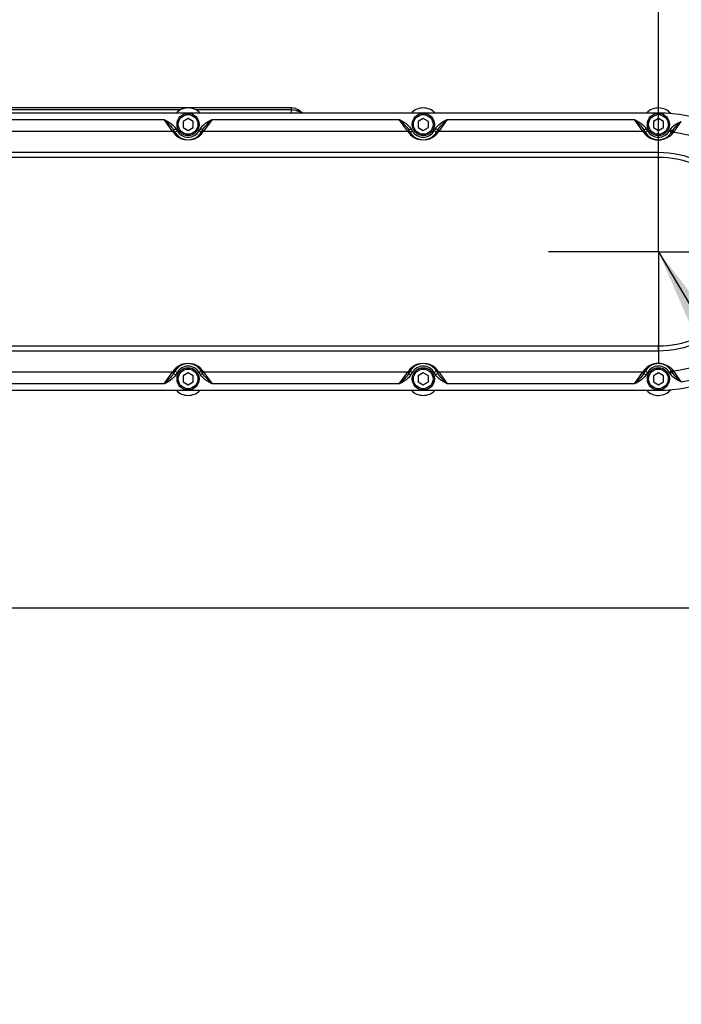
# Model space of a CAD drawing. Header units: millimetres. Extents: x 0 to 8410, y 0 to 5940.
# Tile 81 of 85: x 4491 to 4751, y 4258 to 4645. Entities that reach past the tile are written whole.
import ezdxf

# ---------------------------------------------------------------- set-up
doc = ezdxf.new("R2010")
doc.units = ezdxf.units.MM
doc.header["$LTSCALE"] = 462.55
doc.linetypes.add('CENTER', pattern=[0.6, 0.375, -0.075, 0.075, -0.075])
doc.layers.get('0').update_dxf_attribs({"linetype": 'CONTINUOUS'})
for name, color, linetype in [('204101000013-1_DXF_DIMENSION', 7, 'CONTINUOUS'), ('204101000013-1_DXF_TEXT', 7, 'CONTINUOUS'), ('204101000013_DXF_AXIS', 7, 'CONTINUOUS'), ('204101000013_DXF_DIMENSION', 7, 'CONTINUOUS'), ('304102000041DXF_CONTINUOUS_LINE', 7, 'CONTINUOUS'), ('304102000042DXF_CONTINUOUS_LINE', 7, 'CONTINUOUS'), ('304106000033DXF_CONTINUOUS_LINE', 7, 'CONTINUOUS'), ('501023000065DXF_CONTINUOUS_LINE', 7, 'CONTINUOUS')]:
    doc.layers.add(name, color=color, linetype=linetype)
doc.styles.get("Standard").update_dxf_attribs({"font": 'txt', "width": 0.7})
doc.dimstyles.new('DIMSTYLE_3', dxfattribs={"dimtxt": 70, "dimasz": 60, "dimexe": 1.5, "dimexo": 0, "dimgap": 1.75, "dimtad": 0, "dimtih": 1, "dimtoh": 1, "dimdec": 0, "dimdsep": 46, "dimtxsty": 'Standard', "dimblk": '_FILLED', "dimblk1": '_FILLED', "dimblk2": '_FILLED', "dimcen": 0.09, "dimclrt": 5, "dimazin": 2, "dimtfac": 1, "dimtdec": 0, "dimtofl": 0, "dimtmove": 0, "dimatfit": 3, "dimldrblk": '_FILLED', "dimfxl": 0, "dimtolj": 1, "dimarcsym": 0})
doc.dimstyles.new('DIMSTYLE_4', dxfattribs={"dimtxt": 70, "dimasz": 60, "dimexe": 1.5, "dimexo": 0, "dimgap": 1.75, "dimtad": 0, "dimtih": 1, "dimtoh": 1, "dimdec": 9, "dimdsep": 46, "dimtxsty": 'Standard', "dimblk": '_FILLED', "dimblk1": '_FILLED', "dimblk2": '_FILLED', "dimcen": 0.09, "dimclrt": 5, "dimazin": 2, "dimtp": 0.01, "dimtm": 0.01, "dimtfac": 1, "dimtdec": 9, "dimtofl": 0, "dimtmove": 0, "dimatfit": 3, "dimldrblk": '_FILLED', "dimfxl": 0, "dimtolj": 1, "dimarcsym": 0})
doc.dimstyles.new('DIMSTYLE_7', dxfattribs={"dimtxt": 70, "dimasz": 60, "dimexe": 1.5, "dimexo": 0, "dimgap": 1.75, "dimtad": 1, "dimdsep": 46, "dimtxsty": 'Standard', "dimblk": '_FILLED', "dimblk1": '_FILLED', "dimblk2": '_FILLED', "dimcen": 0.09, "dimclrt": 5, "dimazin": 2, "dimtp": 0.01, "dimtm": 0.01, "dimtfac": 1, "dimtofl": 0, "dimtmove": 0, "dimatfit": 3, "dimldrblk": '_FILLED', "dimfxl": 0, "dimtolj": 1, "dimarcsym": 0})

# ---------------------------------------------------------------- blocks, each defined once
blk = doc.blocks.new('*D7')
at = {"layer": '204101000013-1_DXF_DIMENSION', "color": 2, "linetype": 'Continuous'}
blk.add_line((5484.37, 3684.17), (5484.37, 5379.43), dxfattribs=at)
blk = doc.blocks.new('_FILLED')
at = {"color": 0, "linetype": 'ByBlock'}
blk.add_solid([(0, 0), (-1, 0.125), (-1, -0.125)], dxfattribs=at)
blk = doc.blocks.new('*D10')
at = {"layer": '204101000013-1_DXF_DIMENSION', "color": 2, "linetype": 'Continuous'}
blk.add_line((4009.53, 4414.17), (5658.26, 4414.17), dxfattribs=at)
blk = doc.blocks.new('*D11')
at = {"layer": '204101000013-1_DXF_DIMENSION', "color": 2, "linetype": 'Continuous'}
blk.add_line((3962.4, 5206.15), (5658.26, 5206.15), dxfattribs=at)
blk = doc.blocks.new('*D33')
at = {"layer": '204101000013_DXF_DIMENSION', "color": 2, "linetype": 'Continuous'}
for p, q in [((3962.4, 4457.95), (3962.4, 4872.38)), ((4741.9, 4585.65), (4741.9, 4872.38)), ((3962.4, 4857.38), (4352.15, 4857.38)), ((4741.9, 4857.38), (4352.15, 4857.38))]:
    blk.add_line(p, q, dxfattribs=at)
at = {"layer": '204101000013_DXF_DIMENSION', "color": 2, "linetype": 'Continuous', "xscale": 60, "yscale": 60, "zscale": 60, "rotation": 180}
blk.add_blockref('_FILLED', (3962.4, 4857.38), dxfattribs=at)
at = {"layer": '204101000013_DXF_DIMENSION', "color": 2, "linetype": 'Continuous', "xscale": 60, "yscale": 60, "zscale": 60}
blk.add_blockref('_FILLED', (4741.9, 4857.38), dxfattribs=at)
blk = doc.blocks.new('*D34')
at = {"layer": '204101000013_DXF_DIMENSION', "color": 2, "linetype": 'Continuous'}
for p, q in [((4741.9, 4585.65), (4741.9, 4711.24)), ((4849.9, 4578.6), (4849.9, 4711.24)), ((4741.9, 4696.24), (4522.22, 4696.24)), ((4522.22, 4696.24), (4795.9, 4696.24)), ((4924.9, 4696.24), (4795.9, 4696.24)), ((4849.9, 4696.24), (4924.9, 4696.24))]:
    blk.add_line(p, q, dxfattribs=at)
at = {"layer": '204101000013_DXF_DIMENSION', "color": 2, "linetype": 'Continuous', "xscale": 60, "yscale": 60, "zscale": 60}
blk.add_blockref('_FILLED', (4741.9, 4696.24), dxfattribs=at)
at = {"layer": '204101000013_DXF_DIMENSION', "color": 2, "linetype": 'Continuous', "xscale": 60, "yscale": 60, "zscale": 60, "rotation": 180}
blk.add_blockref('_FILLED', (4849.9, 4696.24), dxfattribs=at)

msp = doc.modelspace()

# ---------------------------------------------------------------- linework, layer by layer
at = {"color": 2, "linetype": 'Continuous'}
msp.add_arc((3962.401, 3684.175), 1521.972, 330, 180, dxfattribs=at)
at = {"layer": '204101000013-1_DXF_TEXT', "color": 2, "linetype": 'Continuous'}
msp.add_line((4741.902, 4554.175), (4913.469, 4264.847), dxfattribs=at)
msp.add_solid([(4778.956, 4506.391), (4741.902, 4554.175), (4766.054, 4498.741)], dxfattribs=at)
at = {"layer": '204101000013_DXF_AXIS', "color": 7, "linetype": 'CENTER'}
for q in [(4741.902, 4597.398), (4698.678, 4554.175), (4785.125, 4554.175), (4741.902, 4510.951)]:
    msp.add_line((4741.902, 4554.175), q, dxfattribs=at)
at = {"layer": '304102000041DXF_CONTINUOUS_LINE', "color": 7, "linetype": 'Continuous'}
for p, q in [((4597.568, 4610.675), (4393.692, 4610.675)), ((4601.902, 4608.675), (4600.569, 4609.674))]:
    msp.add_line(p, q, dxfattribs=at)
at = {"layer": '304102000041DXF_CONTINUOUS_LINE', "color": 9, "linetype": 'Continuous'}
for p, q in [((4597.568, 4609.875), (4597.568, 4610.675)), ((4553.847, 4609.875), (4467.456, 4609.875)), ((4597.568, 4609.875), (4559.956, 4609.875)), ((4597.568, 4608.675), (4597.568, 4609.875))]:
    msp.add_line(p, q, dxfattribs=at)
at = {"layer": '304102000041DXF_CONTINUOUS_LINE', "color": 7, "linetype": 'Continuous'}
msp.add_arc((4597.568, 4605.675), 5, 53.12353, 90, dxfattribs=at)
at = {"layer": '304102000041DXF_CONTINUOUS_LINE', "color": 9, "linetype": 'Continuous'}
msp.add_open_spline([(4599.69, 4609.515), (4599.014, 4609.754), (4598.286, 4609.875), (4597.568, 4609.875)], degree=3, dxfattribs=at)
for points, knots in [([(4599.69, 4609.515), (4599.776, 4609.569), (4600.029, 4609.716), (4600.405, 4609.797), (4600.568, 4609.675)], [0, 0, 0, 0, 0.3328644, 1, 1, 1, 1]), ([(4600.04, 4609.399), (4599.982, 4609.418), (4599.865, 4609.455), (4599.748, 4609.494), (4599.69, 4609.515)], [0, 0, 0, 0, 0.4999676, 1, 1, 1, 1]), ([(4601.262, 4608.677), (4601.29, 4608.681), (4601.415, 4608.899), (4600.658, 4609.131), (4600.341, 4609.305), (4600.04, 4609.399)], [0, 0, 0, 0, 0.055012, 0.3846208, 1, 1, 1, 1])]:
    msp.add_open_spline(points, degree=3, knots=knots, dxfattribs=at)
at = {"layer": '304102000042DXF_CONTINUOUS_LINE', "color": 7, "linetype": 'Continuous'}
for p, q in [((4741.902, 4608.675), (4371.902, 4608.675)), ((4551.705, 4601.175), (4551.212, 4602.03)), ((4562.592, 4602.03), (4562.098, 4601.175)), ((4644.205, 4601.175), (4643.712, 4602.03)), ((4655.092, 4602.03), (4654.598, 4601.175)), ((4736.705, 4601.175), (4736.212, 4602.03)), ((4747.334, 4601.584), (4747.098, 4601.175)), ((4551.212, 4506.319), (4551.705, 4507.175)), ((4562.098, 4507.175), (4562.592, 4506.319)), ((4643.712, 4506.319), (4644.205, 4507.175)), ((4654.598, 4507.175), (4655.092, 4506.319)), ((4736.212, 4506.319), (4736.705, 4507.175)), ((4747.098, 4507.175), (4747.333, 4506.767)), ((4371.902, 4499.675), (4741.902, 4499.675))]:
    msp.add_line(p, q, dxfattribs=at)
at = {"layer": '304102000042DXF_CONTINUOUS_LINE', "color": 9, "linetype": 'Continuous'}
for p, q in [((4473.866, 4606.167), (4547.438, 4606.167)), ((4550.666, 4601.657), (4547.437, 4606.167)), ((4551.212, 4602.03), (4552.078, 4602.53)), ((4552.078, 4602.53), (4552.571, 4601.675)), ((4561.232, 4601.675), (4561.726, 4602.53)), ((4562.592, 4602.03), (4561.726, 4602.53)), ((4566.366, 4606.167), (4563.137, 4601.657)), ((4566.366, 4606.167), (4639.938, 4606.167)), ((4643.166, 4601.657), (4639.937, 4606.167)), ((4643.712, 4602.03), (4644.578, 4602.53)), ((4644.578, 4602.53), (4645.071, 4601.675)), ((4653.732, 4601.675), (4654.226, 4602.53)), ((4655.092, 4602.03), (4654.226, 4602.53)), ((4658.866, 4606.167), (4655.637, 4601.657)), ((4658.866, 4606.167), (4732.438, 4606.167)), ((4735.666, 4601.657), (4732.437, 4606.167)), ((4736.212, 4602.03), (4737.078, 4602.53)), ((4737.078, 4602.53), (4737.571, 4601.675)), ((4470.531, 4601.513), (4550.772, 4601.513)), ((4550.772, 4601.513), (4550.666, 4601.657)), ((4551.705, 4601.175), (4552.571, 4601.675)), ((4562.098, 4601.175), (4561.232, 4601.675)), ((4563.082, 4601.582), (4563.031, 4601.513)), ((4563.031, 4601.513), (4643.272, 4601.513)), ((4563.137, 4601.657), (4563.082, 4601.582)), ((4643.272, 4601.513), (4643.166, 4601.657)), ((4644.205, 4601.175), (4645.071, 4601.675)), ((4654.598, 4601.175), (4653.732, 4601.675)), ((4655.582, 4601.582), (4655.531, 4601.513)), ((4655.531, 4601.513), (4735.772, 4601.513)), ((4655.637, 4601.657), (4655.582, 4601.582)), ((4735.772, 4601.513), (4735.666, 4601.657)), ((4736.705, 4601.175), (4737.571, 4601.675)), ((4746.232, 4601.675), (4746.467, 4602.082)), ((4747.098, 4601.175), (4746.232, 4601.675)), ((4747.217, 4601.649), (4746.467, 4602.082)), ((4747.333, 4601.582), (4747.217, 4601.649)), ((4741.902, 4591.378), (4741.902, 4598.175)), ((4371.902, 4593.24), (4741.901, 4593.24)), ((4371.902, 4591.378), (4741.902, 4591.378)), ((4741.902, 4516.971), (4371.902, 4516.971)), ((4741.901, 4515.109), (4371.902, 4515.109)), ((4741.901, 4515.109), (4741.901, 4510.258)), ((4741.902, 4515.109), (4741.902, 4516.971)), ((4741.902, 4510.258), (4741.902, 4510.175)), ((4550.772, 4506.836), (4470.531, 4506.836)), ((4547.437, 4502.182), (4550.666, 4506.692)), ((4550.666, 4506.692), (4550.721, 4506.768)), ((4550.721, 4506.768), (4550.772, 4506.836)), ((4551.212, 4506.319), (4552.078, 4505.819)), ((4551.705, 4507.175), (4552.571, 4506.675)), ((4552.571, 4506.675), (4552.078, 4505.819)), ((4562.098, 4507.175), (4561.232, 4506.675)), ((4561.726, 4505.819), (4561.232, 4506.675)), ((4562.592, 4506.319), (4561.726, 4505.819)), ((4643.272, 4506.836), (4563.031, 4506.836)), ((4563.031, 4506.836), (4563.137, 4506.692)), ((4563.137, 4506.692), (4566.366, 4502.182)), ((4639.937, 4502.182), (4643.166, 4506.692)), ((4643.166, 4506.692), (4643.221, 4506.768)), ((4643.221, 4506.768), (4643.272, 4506.836)), ((4643.712, 4506.319), (4644.578, 4505.819)), ((4644.205, 4507.175), (4645.071, 4506.675)), ((4645.071, 4506.675), (4644.578, 4505.819)), ((4654.598, 4507.175), (4653.732, 4506.675)), ((4654.226, 4505.819), (4653.732, 4506.675)), ((4655.092, 4506.319), (4654.226, 4505.819)), ((4735.772, 4506.836), (4655.531, 4506.836)), ((4655.531, 4506.836), (4655.637, 4506.692)), ((4655.637, 4506.692), (4658.866, 4502.182)), ((4732.437, 4502.182), (4735.666, 4506.692)), ((4735.666, 4506.692), (4735.721, 4506.768)), ((4735.721, 4506.768), (4735.772, 4506.836)), ((4736.212, 4506.319), (4737.078, 4505.819)), ((4736.705, 4507.175), (4737.571, 4506.675)), ((4737.571, 4506.675), (4737.078, 4505.819)), ((4747.098, 4507.175), (4746.232, 4506.675)), ((4746.467, 4506.267), (4746.232, 4506.675)), ((4747.217, 4506.7), (4746.467, 4506.267)), ((4747.333, 4506.767), (4747.217, 4506.7)), ((4547.437, 4502.182), (4473.866, 4502.182)), ((4639.937, 4502.182), (4566.366, 4502.182)), ((4732.437, 4502.182), (4658.866, 4502.182))]:
    msp.add_line(p, q, dxfattribs=at)
at = {"layer": '304102000042DXF_CONTINUOUS_LINE', "color": 7, "linetype": 'Continuous'}
for centre, radius, start, end in [((4741.902, 4554.175), 54.5, 270, 90), ((4556.902, 4604.175), 6, 210, 330), ((4649.402, 4604.175), 6, 210, 330), ((4741.902, 4604.175), 6, 210, 329.99936), ((4556.902, 4504.175), 6, 30, 150), ((4649.402, 4504.175), 6, 30, 150), ((4741.902, 4504.175), 6, 30.00084, 150)]:
    msp.add_arc(centre, radius, start, end, dxfattribs=at)
at = {"layer": '304102000042DXF_CONTINUOUS_LINE', "color": 9, "linetype": 'Continuous'}
for centre, radius, start, end in [((4490.463, 4782.931), 315.21, 324.8741, 325.71664), ((4556.905, 4605.294), 7.204, 211.65162, 215.63015), ((4556.896, 4605.287), 7.193, 215.63009, 218.30494), ((4556.906, 4605.296), 7.206, 218.30536, 226.26815), ((4550.952, 4600.506), 0.99, 31.68754, 41.4905), ((4556.902, 4605.292), 7.2, 226.2717, 313.30403), ((4556.902, 4604.175), 5, 210, 330), ((4556.896, 4605.296), 7.207, 313.30793, 320.42707), ((4562.851, 4600.506), 0.99, 138.51027, 148.31317), ((4556.894, 4605.297), 7.209, 320.43576, 328.34439), ((4649.405, 4605.294), 7.204, 211.65162, 215.63015), ((4649.396, 4605.287), 7.193, 215.63009, 218.30494), ((4649.406, 4605.296), 7.206, 218.30536, 226.26815), ((4643.452, 4600.506), 0.99, 31.68754, 41.4905), ((4649.402, 4605.292), 7.2, 226.2717, 313.30403), ((4649.402, 4604.175), 5, 210, 330), ((4649.396, 4605.296), 7.207, 313.30793, 320.42707), ((4655.351, 4600.506), 0.99, 138.51027, 148.31317), ((4649.394, 4605.297), 7.209, 320.43576, 328.34439), ((4741.905, 4605.294), 7.204, 211.65162, 215.61455), ((4741.896, 4605.287), 7.193, 215.61449, 218.3035), ((4741.907, 4605.296), 7.207, 218.30388, 226.21046), ((4735.952, 4600.506), 0.99, 31.68754, 41.4905), ((4741.902, 4605.291), 7.2, 226.21362, 260.74125), ((4741.902, 4604.175), 5, 210, 330), ((4742.046, 4605.39), 7.263, 306.5288, 315.42874), ((4742.089, 4605.345), 7.2, 315.44639, 316.62456), ((4742.115, 4605.321), 7.165, 316.62215, 324.16581), ((4743.968, 4604.601), 5.265, 318.70238, 324.81115), ((4741.902, 4605.303), 7.211, 260.7487, 267.71363), ((4741.903, 4605.299), 7.207, 267.71107, 269.99342), ((4741.901, 4605.716), 7.625, 270.00698, 278.83233), ((4741.892, 4554.184), 52, 279.98673, 350.01329), ((4556.902, 4503.058), 7.2, 46.2717, 133.30403), ((4649.402, 4503.058), 7.2, 46.2717, 133.30403), ((4741.902, 4503.058), 7.2, 97.18504, 133.87582), ((4741.904, 4503.017), 7.24, 90.02196, 97.16478), ((4741.901, 4502.668), 7.59, 83.49887, 89.99932), ((4556.909, 4503.052), 7.209, 140.43576, 148.34439), ((4556.907, 4503.053), 7.207, 133.30793, 140.42707), ((4550.952, 4507.843), 0.99, 318.51027, 328.31317), ((4556.902, 4504.175), 5, 30, 150), ((4556.897, 4503.054), 7.206, 38.30536, 46.26815), ((4562.851, 4507.843), 0.99, 211.68754, 221.4905), ((4556.907, 4503.062), 7.193, 35.63009, 38.30494), ((4556.898, 4503.055), 7.204, 31.65162, 35.63015), ((4649.409, 4503.052), 7.209, 140.43576, 148.34439), ((4649.407, 4503.053), 7.207, 133.30793, 140.42707), ((4643.452, 4507.843), 0.99, 318.51027, 328.31317), ((4649.402, 4504.175), 5, 30, 150), ((4649.397, 4503.054), 7.206, 38.30536, 46.26815), ((4655.351, 4507.843), 0.99, 211.68754, 221.4905), ((4649.407, 4503.062), 7.193, 35.63009, 38.30494), ((4649.398, 4503.055), 7.204, 31.65162, 35.63015), ((4741.908, 4503.053), 7.208, 140.74042, 148.34494), ((4741.909, 4503.052), 7.21, 140.05999, 140.73586), ((4741.905, 4503.055), 7.204, 133.87753, 140.05706), ((4735.952, 4507.843), 0.99, 318.51027, 328.31317), ((4741.902, 4504.175), 5, 30, 150), ((4742.049, 4502.964), 7.257, 41.89052, 53.39247), ((4742.106, 4503.02), 7.177, 39.64335, 41.86071), ((4742.141, 4503.05), 7.131, 35.82071, 39.64009), ((4743.968, 4503.748), 5.265, 35.18896, 41.29702), ((4500.514, 4332.379), 302.985, 34.2664, 35.14286)]:
    msp.add_arc(centre, radius, start, end, dxfattribs=at)
for points, knots in [([(4547.437, 4606.167), (4547.824, 4605.89), (4548.439, 4605.149), (4549.786, 4603.866), (4550.751, 4602.827), (4551.212, 4602.03)], [0, 0, 0, 0, 0.2548351, 0.507293, 1, 1, 1, 1]), ([(4547.438, 4606.167), (4547.681, 4606.115), (4548.075, 4605.769), (4548.963, 4605.334), (4550.414, 4604.391), (4551.584, 4603.385), (4552.078, 4602.53)], [0, 0, 0, 0, 0.1255874, 0.2509519, 0.5018425, 1, 1, 1, 1]), ([(4562.592, 4602.03), (4563.052, 4602.828), (4564.363, 4604.198), (4565.678, 4605.514), (4566.366, 4606.167)], [0, 0, 0, 0, 0.4927222, 1, 1, 1, 1]), ([(4639.937, 4606.167), (4640.324, 4605.89), (4640.939, 4605.149), (4642.286, 4603.866), (4643.251, 4602.827), (4643.712, 4602.03)], [0, 0, 0, 0, 0.2548351, 0.507293, 1, 1, 1, 1]), ([(4639.938, 4606.167), (4640.181, 4606.115), (4640.575, 4605.769), (4641.463, 4605.334), (4642.914, 4604.391), (4644.084, 4603.385), (4644.578, 4602.53)], [0, 0, 0, 0, 0.1255874, 0.2509519, 0.5018425, 1, 1, 1, 1]), ([(4655.092, 4602.03), (4655.552, 4602.828), (4656.863, 4604.198), (4658.178, 4605.514), (4658.866, 4606.167)], [0, 0, 0, 0, 0.4927222, 1, 1, 1, 1]), ([(4732.437, 4606.167), (4732.824, 4605.89), (4733.439, 4605.149), (4734.786, 4603.866), (4735.751, 4602.827), (4736.212, 4602.03)], [0, 0, 0, 0, 0.2548351, 0.507293, 1, 1, 1, 1]), ([(4732.438, 4606.167), (4732.681, 4606.115), (4733.075, 4605.769), (4733.963, 4605.334), (4735.414, 4604.391), (4736.584, 4603.385), (4737.078, 4602.53)], [0, 0, 0, 0, 0.1255874, 0.2509519, 0.5018425, 1, 1, 1, 1]), ([(4747.335, 4601.585), (4747.763, 4602.327), (4749.009, 4603.583), (4750.251, 4604.788), (4750.91, 4605.377)], [0, 0, 0, 0, 0.4921506, 1, 1, 1, 1]), ([(4746.369, 4599.554), (4746.175, 4599.41), (4745.18, 4598.746), (4744.015, 4598.329), (4743.072, 4598.182)], [0, 0, 0, 0, 0.2017882, 1, 1, 1, 1]), ([(4747.924, 4601.127), (4752.955, 4600.478), (4762.957, 4597.508), (4775.78, 4588.452), (4785.099, 4575.605), (4788.184, 4565.39), (4788.853, 4560.196)], [0, 0, 0, 0, 0.2454958, 0.4947396, 0.7466071, 1, 1, 1, 1]), ([(4741.901, 4593.239), (4747.235, 4593.239), (4757.817, 4591.039), (4770.769, 4581.963), (4779.068, 4569.032), (4781.909, 4554.175), (4779.068, 4539.318), (4770.769, 4526.386), (4757.817, 4517.31), (4747.235, 4515.11), (4741.901, 4515.11)], [0, 0, 0, 0, 0.1312373, 0.2571479, 0.3794745, 0.5, 0.6205255, 0.7428521, 0.8687627, 1, 1, 1, 1]), ([(4741.902, 4591.378), (4746.738, 4591.378), (4756.519, 4589.445), (4768.887, 4581.173), (4777.169, 4568.787), (4780.074, 4554.175), (4777.169, 4539.563), (4768.887, 4527.176), (4756.519, 4518.905), (4746.738, 4516.971), (4741.902, 4516.971)], [0, 0, 0, 0, 0.1249359, 0.2499369, 0.374968, 0.4999983, 0.6250288, 0.7500599, 0.8750623, 1, 1, 1, 1]), ([(4788.853, 4548.153), (4788.184, 4542.959), (4785.099, 4532.745), (4775.78, 4519.898), (4762.957, 4510.841), (4752.955, 4507.871), (4747.924, 4507.222)], [0, 0, 0, 0, 0.2533929, 0.5052604, 0.7545042, 1, 1, 1, 1]), ([(4742.761, 4510.209), (4743.176, 4510.162), (4744.461, 4509.909), (4745.665, 4509.318), (4746.377, 4508.789)], [0, 0, 0, 0, 0.3207984, 1, 1, 1, 1]), ([(4551.212, 4506.319), (4550.751, 4505.522), (4549.44, 4504.151), (4548.125, 4502.835), (4547.437, 4502.182)], [0, 0, 0, 0, 0.4927222, 1, 1, 1, 1]), ([(4566.366, 4502.182), (4566.122, 4502.234), (4565.728, 4502.58), (4564.84, 4503.015), (4563.389, 4503.958), (4562.219, 4504.964), (4561.726, 4505.819)], [0, 0, 0, 0, 0.1255874, 0.2509519, 0.5018425, 1, 1, 1, 1]), ([(4566.366, 4502.182), (4565.979, 4502.46), (4565.364, 4503.2), (4564.017, 4504.483), (4563.052, 4505.522), (4562.592, 4506.319)], [0, 0, 0, 0, 0.2548351, 0.507293, 1, 1, 1, 1]), ([(4643.712, 4506.319), (4643.251, 4505.522), (4641.94, 4504.151), (4640.625, 4502.835), (4639.937, 4502.182)], [0, 0, 0, 0, 0.4927222, 1, 1, 1, 1]), ([(4658.866, 4502.182), (4658.622, 4502.234), (4658.228, 4502.58), (4657.34, 4503.015), (4655.889, 4503.958), (4654.719, 4504.964), (4654.226, 4505.819)], [0, 0, 0, 0, 0.1255874, 0.2509519, 0.5018425, 1, 1, 1, 1]), ([(4658.866, 4502.182), (4658.479, 4502.46), (4657.864, 4503.2), (4656.517, 4504.483), (4655.552, 4505.522), (4655.092, 4506.319)], [0, 0, 0, 0, 0.2548351, 0.507293, 1, 1, 1, 1]), ([(4736.212, 4506.319), (4735.751, 4505.522), (4734.44, 4504.151), (4733.125, 4502.835), (4732.437, 4502.182)], [0, 0, 0, 0, 0.4927222, 1, 1, 1, 1]), ([(4750.909, 4502.972), (4750.048, 4503.337), (4748.411, 4504.211), (4746.931, 4505.464), (4746.467, 4506.267)], [0, 0, 0, 0, 0.5019627, 1, 1, 1, 1]), ([(4750.91, 4502.972), (4750.248, 4503.559), (4749.008, 4504.768), (4747.761, 4506.025), (4747.333, 4506.767)], [0, 0, 0, 0, 0.5078438, 1, 1, 1, 1])]:
    msp.add_open_spline(points, degree=3, knots=knots, dxfattribs=at)
for points in [[(4561.726, 4602.53), (4562.708, 4604.232), (4564.623, 4605.26), (4566.366, 4606.167)], [(4654.226, 4602.53), (4655.208, 4604.232), (4657.123, 4605.26), (4658.866, 4606.167)], [(4746.467, 4602.082), (4747.389, 4603.679), (4749.217, 4604.647), (4750.91, 4605.377)], [(4550.666, 4601.657), (4551.046, 4601.698), (4551.514, 4601.505), (4551.705, 4601.175)], [(4550.772, 4601.513), (4551.1, 4601.54), (4551.476, 4601.408), (4551.693, 4601.162)], [(4563.137, 4601.657), (4562.757, 4601.698), (4562.289, 4601.505), (4562.098, 4601.175)], [(4563.031, 4601.513), (4562.703, 4601.54), (4562.327, 4601.408), (4562.11, 4601.162)], [(4643.166, 4601.657), (4643.546, 4601.698), (4644.014, 4601.505), (4644.205, 4601.175)], [(4643.272, 4601.513), (4643.6, 4601.54), (4643.976, 4601.408), (4644.193, 4601.162)], [(4655.637, 4601.657), (4655.257, 4601.698), (4654.789, 4601.505), (4654.598, 4601.175)], [(4655.531, 4601.513), (4655.203, 4601.54), (4654.827, 4601.408), (4654.61, 4601.162)], [(4735.666, 4601.657), (4736.046, 4601.698), (4736.514, 4601.505), (4736.705, 4601.175)], [(4735.772, 4601.513), (4736.1, 4601.54), (4736.476, 4601.408), (4736.693, 4601.162)], [(4747.923, 4601.126), (4747.532, 4601.205), (4747.031, 4601.037), (4746.801, 4600.711)], [(4748.271, 4601.567), (4747.872, 4601.672), (4747.304, 4601.532), (4747.098, 4601.175)], [(4552.078, 4505.819), (4551.095, 4504.117), (4549.18, 4503.089), (4547.437, 4502.182)], [(4550.666, 4506.692), (4551.046, 4506.651), (4551.514, 4506.844), (4551.705, 4507.175)], [(4550.772, 4506.836), (4551.1, 4506.809), (4551.476, 4506.941), (4551.693, 4507.187)], [(4563.137, 4506.692), (4562.757, 4506.651), (4562.289, 4506.844), (4562.098, 4507.175)], [(4563.031, 4506.836), (4562.703, 4506.809), (4562.327, 4506.941), (4562.11, 4507.187)], [(4644.578, 4505.819), (4643.595, 4504.117), (4641.68, 4503.089), (4639.937, 4502.182)], [(4643.166, 4506.692), (4643.546, 4506.651), (4644.014, 4506.844), (4644.205, 4507.175)], [(4643.272, 4506.836), (4643.6, 4506.809), (4643.976, 4506.941), (4644.193, 4507.187)], [(4655.637, 4506.692), (4655.257, 4506.651), (4654.789, 4506.844), (4654.598, 4507.175)], [(4655.531, 4506.836), (4655.203, 4506.809), (4654.827, 4506.941), (4654.61, 4507.187)], [(4737.078, 4505.819), (4736.095, 4504.117), (4734.18, 4503.089), (4732.437, 4502.182)], [(4735.666, 4506.692), (4736.046, 4506.651), (4736.514, 4506.844), (4736.705, 4507.175)], [(4735.772, 4506.836), (4736.1, 4506.809), (4736.476, 4506.941), (4736.693, 4507.187)], [(4747.923, 4507.223), (4747.532, 4507.144), (4747.031, 4507.312), (4746.801, 4507.638)], [(4748.271, 4506.782), (4747.872, 4506.677), (4747.304, 4506.818), (4747.098, 4507.175)]]:
    msp.add_open_spline(points, degree=3, dxfattribs=at)
at = {"layer": '304106000033DXF_CONTINUOUS_LINE', "color": 7, "linetype": 'Continuous'}
for centre, start, end in [((4556.902, 4604.175), 43.81306, 136.18694), ((4649.402, 4604.175), 43.81306, 136.18694), ((4741.902, 4604.175), 41.18265, 136.18694), ((4556.902, 4504.175), 223.81306, 316.18694), ((4649.402, 4504.175), 223.81306, 316.18694), ((4741.902, 4504.175), 223.81306, 318.81735)]:
    msp.add_arc(centre, 6.5, start, end, dxfattribs=at)
at = {"layer": '501023000065DXF_CONTINUOUS_LINE', "color": 7, "linetype": 'Continuous'}
for p, q in [((4556.902, 4606.484), (4554.902, 4605.329)), ((4558.902, 4605.329), (4556.902, 4606.484)), ((4649.402, 4606.484), (4647.402, 4605.329)), ((4651.402, 4605.329), (4649.402, 4606.484)), ((4741.902, 4606.484), (4739.902, 4605.329)), ((4743.902, 4605.329), (4741.902, 4606.484)), ((4554.902, 4605.329), (4554.902, 4603.02)), ((4554.902, 4603.02), (4556.902, 4601.865)), ((4556.902, 4601.865), (4558.902, 4603.02)), ((4558.902, 4603.02), (4558.902, 4605.329)), ((4647.402, 4605.329), (4647.402, 4603.02)), ((4647.402, 4603.02), (4649.402, 4601.865)), ((4649.402, 4601.865), (4651.402, 4603.02)), ((4651.402, 4603.02), (4651.402, 4605.329)), ((4739.902, 4605.329), (4739.902, 4603.02)), ((4739.902, 4603.02), (4741.902, 4601.865)), ((4741.902, 4601.865), (4743.902, 4603.02)), ((4743.902, 4603.02), (4743.902, 4605.329)), ((4556.902, 4506.484), (4554.902, 4505.329)), ((4558.902, 4505.329), (4556.902, 4506.484)), ((4649.402, 4506.484), (4647.402, 4505.329)), ((4651.402, 4505.329), (4649.402, 4506.484)), ((4741.902, 4506.484), (4739.902, 4505.329)), ((4743.902, 4505.329), (4741.902, 4506.484)), ((4554.902, 4505.329), (4554.902, 4503.02)), ((4554.902, 4503.02), (4556.902, 4501.865)), ((4556.902, 4501.865), (4558.902, 4503.02)), ((4558.902, 4503.02), (4558.902, 4505.329)), ((4647.402, 4505.329), (4647.402, 4503.02)), ((4647.402, 4503.02), (4649.402, 4501.865)), ((4649.402, 4501.865), (4651.402, 4503.02)), ((4651.402, 4503.02), (4651.402, 4505.329)), ((4739.902, 4505.329), (4739.902, 4503.02)), ((4739.902, 4503.02), (4741.902, 4501.865)), ((4741.902, 4501.865), (4743.902, 4503.02)), ((4743.902, 4503.02), (4743.902, 4505.329))]:
    msp.add_line(p, q, dxfattribs=at)
for centre in [(4556.902, 4604.175), (4649.402, 4604.175), (4741.902, 4604.175), (4556.902, 4504.175), (4649.402, 4504.175), (4741.902, 4504.175)]:
    msp.add_circle(centre, 4.36, dxfattribs=at)
at = {"layer": '501023000065DXF_CONTINUOUS_LINE', "color": 9, "linetype": 'Continuous'}
for centre in [(4556.902, 4604.175), (4649.402, 4604.175), (4741.902, 4604.175), (4556.902, 4504.175), (4649.402, 4504.175), (4741.902, 4504.175)]:
    msp.add_circle(centre, 3.86, dxfattribs=at)

# ---------------------------------------------------------------- dimensions: what is measured, and where the dimension line sits
at = {"layer": '204101000013-1_DXF_DIMENSION', "color": 2, "linetype": 'Continuous'}
for feature_location, offset, dtype, origin, dimstyle, override, picture, middle in [((5484.374, 3684.175), (0, 1695.251), 1, (3813.401, 3684.175), 'DIMSTYLE_3', {"dimgap": 17.499908, "dimtad": 1, "dimtih": 0, "dimtoh": 0}, '*D7', (5466.874, 5414.425)), ((3962.401, 5206.147), (1695.859, 0), 0, (3962.401, 3146.175), 'DIMSTYLE_3', {"dimgap": 17.499998, "dimtad": 1, "dimtih": 0, "dimtoh": 0}, '*D11', (5693.26, 5223.647)), ((4009.525, 4414.175), (1648.735, 0), 0, (4009.525, 3146.175), 'DIMSTYLE_4', {"dimgap": 17.500255, "dimtad": 1, "dimtih": 0, "dimtoh": 0}, '*D10', (5693.26, 4431.675))]:
    dim = msp.add_ordinate_dim(feature_location=feature_location, offset=offset, dtype=dtype, origin=origin, dimstyle=dimstyle, override=override, dxfattribs=at)
    dim.commit()
    dim.dimension.update_dxf_attribs({"geometry": picture, "text_midpoint": middle})
at = {"layer": '204101000013_DXF_DIMENSION', "color": 2, "linetype": 'Continuous'}
for base, p1, p2, picture, middle in [((4741.902, 4857.379), (3962.402, 4457.953), (4741.902, 4585.645), '*D33', (4375.771, 4857.379)), ((4849.902, 4696.239), (4741.902, 4585.645), (4849.902, 4578.597), '*D34', (4522.222, 4696.239))]:
    dim = msp.add_linear_dim(base=base, p1=p1, p2=p2, dimstyle='DIMSTYLE_7', dxfattribs=at)
    dim.commit()
    dim.dimension.update_dxf_attribs({"geometry": picture, "text_midpoint": middle, "dimtype": 160})

doc.saveas('drawing.dxf')
